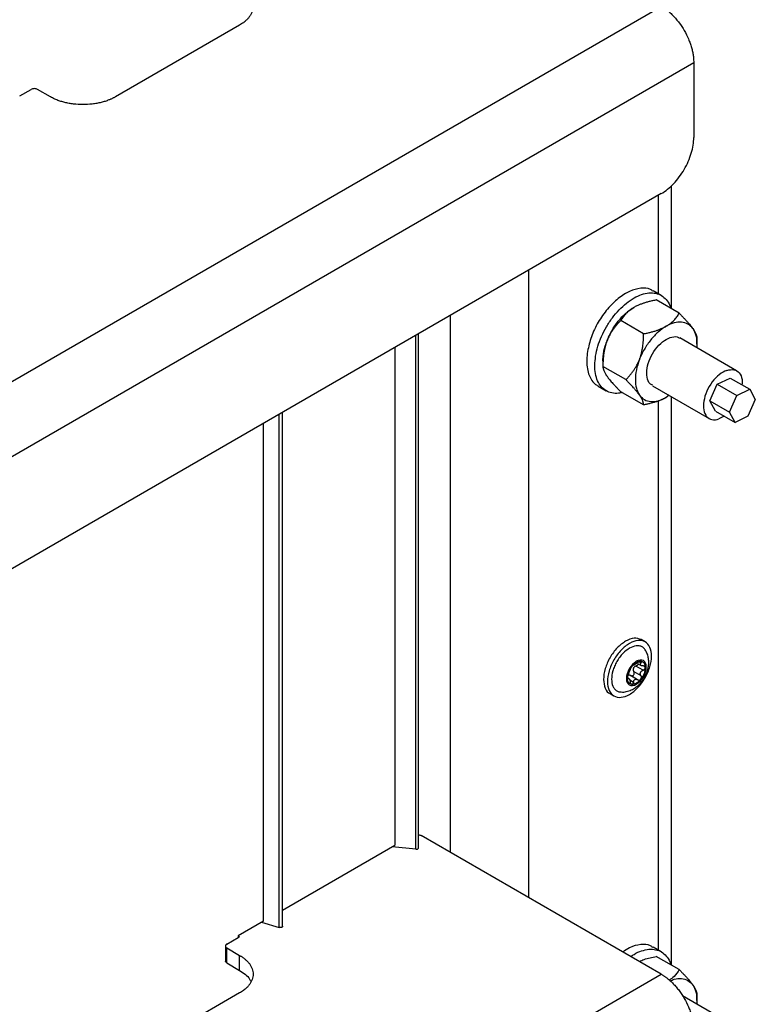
# Model space of a CAD drawing. Header units: millimetres. Extents: x -3787 to 418, y -511 to 3927.
# Tile 53 of 87: x -2999 to -2839, y 2411 to 2626. Entities that reach past the tile are written whole.
import ezdxf

# ---------------------------------------------------------------- set-up
doc = ezdxf.new("R2010")
doc.units = ezdxf.units.MM

msp = doc.modelspace()

# ---------------------------------------------------------------- linework, layer by layer
at = {"color": 7, "linetype": 'Continuous', "lineweight": 25}
for p, q in [((-3508.18, 2253.76), (-2859.05, 2628.49)), ((-2950.98, 2624.41), (-2978.08, 2608.76)), ((-3501.1, 2241.51), (-2851.98, 2616.24)), ((-2851.98, 2616.24), (-2851.98, 2599.91)), ((-2998.94, 2608.97), (-2996.47, 2610.39)), ((-2992.22, 2608.76), (-2995.05, 2610.39)), ((-2856.83, 2562.57), (-2856.83, 2589.4)), ((-2859.05, 2587.67), (-3494.03, 2221.1)), ((-2888.04, 2570.93), (-2888.04, 2434.29)), ((-2859.06, 2565.48), (-2860.83, 2566.51)), ((-2855.15, 2561.61), (-2860.14, 2564.49)), ((-2905.01, 2444.08), (-2905.01, 2561.13)), ((-2862.91, 2557.13), (-2867.9, 2560.01)), ((-2911.97, 2445.08), (-2911.97, 2557.11)), ((-2842.62, 2549.06), (-2854.99, 2556.21)), ((-2851.27, 2554.88), (-2851.27, 2556.09)), ((-2917.13, 2554.14), (-2917.13, 2445.66)), ((-2871.78, 2551.22), (-2871.78, 2550.01)), ((-2866.79, 2547.13), (-2871.78, 2550.01)), ((-2846.84, 2546.11), (-2844.02, 2547.48)), ((-2844.02, 2547.48), (-2839.78, 2545.03)), ((-2872.83, 2545.72), (-2871.06, 2544.7)), ((-2860.99, 2545.81), (-2848.62, 2538.67)), ((-2848.44, 2542.49), (-2846.84, 2546.11)), ((-2846.84, 2546.11), (-2842.6, 2543.66)), ((-2862.91, 2541.61), (-2867.9, 2544.5)), ((-2857.36, 2543.72), (-2857.99, 2543.25)), ((-2856.83, 2419.52), (-2856.83, 2543.41)), ((-2844.19, 2540.04), (-2842.6, 2543.66)), ((-2842.6, 2543.66), (-2839.78, 2545.03)), ((-2839.78, 2545.03), (-2838.55, 2542.8)), ((-2848.44, 2542.49), (-2844.19, 2540.04)), ((-2847.21, 2540.25), (-2848.44, 2542.49)), ((-2838.55, 2542.8), (-2840.15, 2539.18)), ((-2941.61, 2428.03), (-2941.61, 2540.01)), ((-2847.21, 2540.25), (-2842.97, 2537.8)), ((-2845.38, 2539.19), (-2846.48, 2538.57)), ((-2842.97, 2537.8), (-2844.19, 2540.04)), ((-2840.15, 2539.18), (-2842.97, 2537.8)), ((-2945.77, 2429.13), (-2945.77, 2537.61)), ((-2862.58, 2489.98), (-2863.43, 2490.47)), ((-2864.26, 2485.3), (-2863.46, 2484.84)), ((-2865.11, 2484.93), (-2865.09, 2484.92)), ((-2865.05, 2483.52), (-2863.49, 2482.62)), ((-2863.03, 2483.79), (-2864.59, 2484.69)), ((-2866.11, 2481.97), (-2866.34, 2482.1)), ((-2864.22, 2481.74), (-2865.79, 2482.65)), ((-2870.23, 2478.69), (-2869.38, 2478.2)), ((-2859.05, 2417.55), (-2911.38, 2447.76)), ((-2941.61, 2431.53), (-2917.13, 2445.66)), ((-2912.56, 2444.8), (-2917.74, 2445.31)), ((-2945.77, 2429.13), (-2951.33, 2425.92)), ((-2946.24, 2428.86), (-2942.33, 2427.72)), ((-2953.8, 2424.08), (-2951.33, 2425.51)), ((-2951.33, 2425.92), (-2951.33, 2425.51)), ((-2951.33, 2425.51), (-2950.98, 2425.72)), ((-2951.31, 2425.91), (-2950.98, 2425.72)), ((-2954.1, 2423.68), (-2954.1, 2420.41)), ((-2953.8, 2423.27), (-2950.98, 2421.63)), ((-2953.8, 2420), (-2953.8, 2423.27)), ((-2859.06, 2422.43), (-2860.83, 2423.45)), ((-2950.98, 2418.37), (-2950.98, 2421.63)), ((-2855.15, 2418.55), (-2860.14, 2421.43)), ((-2953.8, 2420), (-2950.98, 2418.37)), ((-3508.18, 2042.82), (-2859.05, 2417.55)), ((-2950.98, 2413.47), (-2978.08, 2397.82)), ((-2842.62, 2406), (-2854.4, 2412.81)), ((-2851.27, 2411.83), (-2851.27, 2413.03))]:
    msp.add_line(p, q, dxfattribs=at)
at = {"color": 8, "linetype": 'Continuous', "lineweight": 25}
for p, q in [((-2859.76, 2587.26), (-2859.76, 2565.89)), ((-2912.56, 2444.8), (-2912.56, 2556.78)), ((-2859.76, 2542.49), (-2859.76, 2422.83)), ((-2942.33, 2427.72), (-2942.33, 2539.59)), ((-2863.49, 2485.39), (-2863.83, 2485.59)), ((-2865.93, 2481.68), (-2865.11, 2481.21))]:
    msp.add_line(p, q, dxfattribs=at)
at = {"color": 7, "linetype": 'Continuous', "lineweight": 25}
for points, knots in [([(-2950.98, 2632.57), (-2950.9, 2632.53), (-2950.76, 2632.45), (-2950.56, 2632.32), (-2950.36, 2632.18), (-2950.17, 2632.05), (-2949.98, 2631.91), (-2949.68, 2631.66), (-2949.28, 2631.29), (-2948.85, 2630.78), (-2948.5, 2630.24), (-2948.15, 2629.48), (-2947.97, 2628.49), (-2948.15, 2627.5), (-2948.5, 2626.74), (-2948.85, 2626.2), (-2949.28, 2625.69), (-2949.73, 2625.27), (-2950.16, 2624.93), (-2950.55, 2624.66), (-2950.83, 2624.49), (-2950.98, 2624.41)], [0, 0, 0, 0, 0.019453, 0.038872, 0.058275, 0.077679, 0.097104, 0.116567, 0.178313, 0.240094, 0.304415, 0.368769, 0.500007, 0.631244, 0.695565, 0.75992, 0.821667, 0.883447, 0.922314, 0.961117, 1, 1, 1, 1]), ([(-2859.05, 2628.49), (-2858.98, 2628.45), (-2858.84, 2628.36), (-2858.62, 2628.23), (-2858.41, 2628.09), (-2858.19, 2627.94), (-2857.98, 2627.78), (-2857.61, 2627.49), (-2857.09, 2627.06), (-2856.44, 2626.42), (-2855.79, 2625.71), (-2854.96, 2624.67), (-2854.02, 2623.23), (-2853.25, 2621.7), (-2852.76, 2620.46), (-2852.47, 2619.55), (-2852.24, 2618.66), (-2852.11, 2617.9), (-2852.03, 2617.27), (-2851.99, 2616.75), (-2851.98, 2616.41), (-2851.98, 2616.24)], [0, 0, 0, 0, 0.019453, 0.038872, 0.058275, 0.077679, 0.097104, 0.116567, 0.178313, 0.240094, 0.304415, 0.368769, 0.500007, 0.631244, 0.695565, 0.75992, 0.821667, 0.883447, 0.922314, 0.961117, 1, 1, 1, 1]), ([(-2995.05, 2610.39), (-2995.24, 2610.5), (-2995.5, 2610.56), (-2996.02, 2610.56), (-2996.28, 2610.5), (-2996.47, 2610.39)], [0, 0, 0, 0, 0.5, 0.5, 1, 1, 1, 1]), ([(-2978.08, 2608.76), (-2978.15, 2608.72), (-2978.3, 2608.64), (-2978.52, 2608.52), (-2978.76, 2608.4), (-2978.99, 2608.29), (-2979.24, 2608.19), (-2979.67, 2608.01), (-2980.3, 2607.78), (-2981.19, 2607.53), (-2982.12, 2607.33), (-2983.44, 2607.13), (-2985.15, 2607.03), (-2986.87, 2607.13), (-2988.18, 2607.33), (-2989.12, 2607.53), (-2990, 2607.78), (-2990.73, 2608.04), (-2991.31, 2608.29), (-2991.78, 2608.52), (-2992.08, 2608.68), (-2992.22, 2608.76)], [0, 0, 0, 0, 0.019453, 0.038872, 0.058275, 0.077679, 0.097104, 0.116567, 0.178313, 0.240094, 0.304415, 0.368769, 0.500007, 0.631244, 0.695565, 0.75992, 0.821667, 0.883447, 0.922314, 0.961117, 1, 1, 1, 1]), ([(-2859.05, 2587.67), (-2858.13, 2588.2), (-2857.2, 2588.95), (-2855.49, 2590.75), (-2854.71, 2591.81), (-2853.4, 2594.08), (-2852.87, 2595.29), (-2852.16, 2597.67), (-2851.98, 2598.84), (-2851.98, 2599.91)], [0, 0, 0, 0, 0.25, 0.25, 0.5, 0.5, 0.75, 0.75, 1, 1, 1, 1]), ([(-2860.89, 2566.41), (-2861.06, 2566.54), (-2861.77, 2567.1), (-2863.52, 2567.16), (-2865.94, 2566.52), (-2868.46, 2564.93), (-2870.84, 2562.59), (-2872.87, 2559.7), (-2874.42, 2556.49), (-2874.9, 2554.36), (-2875.14, 2553.3)], [0, 0, 0, 0, 0.0436891, 0.180305, 0.3169208, 0.4535366, 0.5901525, 0.7267683, 0.8633842, 1, 1, 1, 1]), ([(-2873.37, 2552.28), (-2873.23, 2552.99), (-2872.94, 2554.39), (-2872.12, 2556.56), (-2871.05, 2558.66), (-2869.75, 2560.63), (-2868.27, 2562.38), (-2866.66, 2563.85), (-2865, 2564.99), (-2863.33, 2565.75), (-2861.73, 2566.1), (-2860.26, 2566.02), (-2858.97, 2565.53), (-2857.94, 2564.62), (-2857.27, 2563.65), (-2857.07, 2562.89), (-2857.01, 2562.68)], [0, 0, 0, 0, 0.074608, 0.149216, 0.223824, 0.298431, 0.373039, 0.447647, 0.522255, 0.596863, 0.671471, 0.746078, 0.820686, 0.895294, 0.969902, 1, 1, 1, 1]), ([(-2860.14, 2564.49), (-2860.28, 2564.46), (-2860.55, 2564.41), (-2860.95, 2564.32), (-2861.34, 2564.23), (-2861.72, 2564.14), (-2862.08, 2564.04), (-2862.44, 2563.94), (-2862.88, 2563.8), (-2863.4, 2563.62), (-2863.93, 2563.41), (-2864.36, 2563.22), (-2864.72, 2563.04), (-2864.95, 2562.91), (-2865.06, 2562.85)], [0, 0, 0, 0, 0.0759536, 0.1502501, 0.2230168, 0.2943939, 0.3645348, 0.4336062, 0.5017882, 0.6277798, 0.7514368, 0.8348995, 0.9175538, 1, 1, 1, 1]), ([(-2870.88, 2555.61), (-2870.84, 2555.71), (-2870.77, 2555.89), (-2870.65, 2556.17), (-2870.53, 2556.44), (-2870.4, 2556.72), (-2870.27, 2556.99), (-2870.13, 2557.26), (-2869.98, 2557.53), (-2869.68, 2558.08), (-2869.18, 2558.88), (-2868.43, 2559.88), (-2867.63, 2560.81), (-2866.92, 2561.49), (-2866.35, 2561.97), (-2865.92, 2562.29), (-2865.49, 2562.59), (-2865.21, 2562.76), (-2865.06, 2562.85)], [0, 0, 0, 0, 0.030823, 0.061552, 0.092219, 0.122855, 0.153494, 0.184165, 0.214902, 0.245736, 0.37285, 0.500016, 0.62713, 0.754295, 0.81584, 0.877135, 0.938436, 1, 1, 1, 1]), ([(-2865.06, 2562.85), (-2865.13, 2562.81), (-2865.26, 2562.73), (-2865.46, 2562.61), (-2865.65, 2562.48), (-2865.83, 2562.35), (-2866.09, 2562.15), (-2866.41, 2561.88), (-2866.77, 2561.53), (-2867.1, 2561.17), (-2867.39, 2560.8), (-2867.66, 2560.41), (-2867.82, 2560.15), (-2867.9, 2560.01)], [0, 0, 0, 0, 0.050324, 0.100597, 0.150956, 0.201537, 0.252473, 0.375657, 0.501384, 0.62054, 0.742805, 0.869044, 1, 1, 1, 1]), ([(-2857.99, 2558.77), (-2857.93, 2558.81), (-2857.79, 2558.88), (-2857.61, 2559), (-2857.42, 2559.12), (-2857.24, 2559.25), (-2856.98, 2559.45), (-2856.65, 2559.73), (-2856.28, 2560.08), (-2855.96, 2560.44), (-2855.66, 2560.81), (-2855.39, 2561.2), (-2855.23, 2561.47), (-2855.15, 2561.61)], [0, 0, 0, 0, 0.048847, 0.097698, 0.146681, 0.195921, 0.245541, 0.372283, 0.501379, 0.620543, 0.742811, 0.869049, 1, 1, 1, 1]), ([(-2855.15, 2561.61), (-2855.06, 2561.51), (-2854.88, 2561.33), (-2854.62, 2561.07), (-2854.37, 2560.81), (-2854.13, 2560.55), (-2853.89, 2560.31), (-2853.67, 2560.07), (-2853.4, 2559.76), (-2853.08, 2559.4), (-2852.77, 2559.04), (-2852.53, 2558.73), (-2852.34, 2558.48), (-2852.23, 2558.33), (-2852.17, 2558.25)], [0, 0, 0, 0, 0.075767, 0.149883, 0.222476, 0.293685, 0.363661, 0.432569, 0.50059, 0.629173, 0.755436, 0.837586, 0.918917, 1, 1, 1, 1]), ([(-2867.9, 2560.01), (-2867.99, 2559.92), (-2868.17, 2559.73), (-2868.44, 2559.45), (-2868.69, 2559.17), (-2868.93, 2558.89), (-2869.16, 2558.6), (-2869.38, 2558.31), (-2869.66, 2557.93), (-2869.97, 2557.45), (-2870.27, 2556.93), (-2870.51, 2556.46), (-2870.71, 2556.04), (-2870.82, 2555.75), (-2870.88, 2555.61)], [0, 0, 0, 0, 0.0759536, 0.1502501, 0.2230168, 0.2943939, 0.3645348, 0.4336062, 0.5017882, 0.6277798, 0.7514368, 0.8348995, 0.9175538, 1, 1, 1, 1]), ([(-2862.91, 2557.13), (-2862.77, 2557.16), (-2862.5, 2557.21), (-2862.1, 2557.29), (-2861.71, 2557.38), (-2861.34, 2557.48), (-2860.97, 2557.57), (-2860.62, 2557.68), (-2860.17, 2557.81), (-2859.64, 2558), (-2859.11, 2558.21), (-2858.68, 2558.41), (-2858.32, 2558.58), (-2858.1, 2558.7), (-2857.99, 2558.77)], [0, 0, 0, 0, 0.075958, 0.150258, 0.223026, 0.294404, 0.364543, 0.433612, 0.50179, 0.630049, 0.756002, 0.837959, 0.919102, 1, 1, 1, 1]), ([(-2857.99, 2558.77), (-2858.58, 2558.43), (-2859.16, 2558), (-2860.3, 2557), (-2860.84, 2556.42), (-2861.35, 2555.79)], [0, 0, 0, 0, 0.5, 0.5, 1, 1, 1, 1]), ([(-2852.17, 2558.25), (-2852.47, 2558.66), (-2852.83, 2559), (-2853.66, 2559.48), (-2854.12, 2559.62), (-2855.14, 2559.71), (-2855.69, 2559.66), (-2856.82, 2559.35), (-2857.4, 2559.11), (-2857.99, 2558.77)], [0, 0, 0, 0, 0.25, 0.25, 0.5, 0.5, 0.75, 0.75, 1, 1, 1, 1]), ([(-2852.17, 2558.25), (-2851.92, 2557.78), (-2851.43, 2556.84), (-2851.2, 2555.36), (-2851.32, 2554.37), (-2851.36, 2554.11)], [0, 0, 0, 0, 0.422944, 0.845888, 1, 1, 1, 1]), ([(-2852.17, 2558.25), (-2852.14, 2558.2), (-2852.08, 2558.11), (-2851.99, 2557.97), (-2851.9, 2557.84), (-2851.82, 2557.71), (-2851.71, 2557.52), (-2851.58, 2557.27), (-2851.46, 2557), (-2851.37, 2556.74), (-2851.32, 2556.51), (-2851.28, 2556.29), (-2851.28, 2556.16), (-2851.27, 2556.09)], [0, 0, 0, 0, 0.04868, 0.097365, 0.14618, 0.195249, 0.244695, 0.370973, 0.499581, 0.619161, 0.74186, 0.868556, 1, 1, 1, 1]), ([(-2863.81, 2551.53), (-2863.78, 2551.62), (-2863.71, 2551.79), (-2863.62, 2552.05), (-2863.54, 2552.31), (-2863.46, 2552.58), (-2863.35, 2552.99), (-2863.22, 2553.56), (-2863.1, 2554.26), (-2863.01, 2554.96), (-2862.95, 2555.66), (-2862.91, 2556.39), (-2862.91, 2556.88), (-2862.91, 2557.13)], [0, 0, 0, 0, 0.048847, 0.097698, 0.146681, 0.195921, 0.245541, 0.372283, 0.501379, 0.620543, 0.742811, 0.869049, 1, 1, 1, 1]), ([(-2860.93, 2545.91), (-2861.15, 2546.01), (-2861.77, 2546.31), (-2862.25, 2547.62), (-2862.26, 2549.56), (-2861.59, 2551.76), (-2860.38, 2553.82), (-2858.8, 2555.51), (-2857.69, 2556.04), (-2857.13, 2556.3)], [0, 0, 0, 0, 0.079781, 0.233151, 0.386521, 0.539891, 0.69326, 0.84663, 1, 1, 1, 1]), ([(-2857.13, 2556.3), (-2856.58, 2556.44), (-2855.77, 2556.65), (-2855.23, 2556.24), (-2855.05, 2556.11)], [0, 0, 0, 0, 0.675761, 1, 1, 1, 1]), ([(-2870.88, 2555.61), (-2870.91, 2555.52), (-2870.98, 2555.35), (-2871.07, 2555.08), (-2871.16, 2554.81), (-2871.24, 2554.53), (-2871.35, 2554.12), (-2871.47, 2553.57), (-2871.59, 2552.87), (-2871.68, 2552.18), (-2871.74, 2551.48), (-2871.77, 2550.75), (-2871.78, 2550.26), (-2871.78, 2550.01)], [0, 0, 0, 0, 0.0503239, 0.1005969, 0.150956, 0.2015369, 0.2524728, 0.3756568, 0.5013838, 0.6205403, 0.7428055, 0.8690441, 1, 1, 1, 1]), ([(-2871.78, 2551.21), (-2871.78, 2551.3), (-2871.78, 2551.47), (-2871.77, 2551.74), (-2871.75, 2552.01), (-2871.72, 2552.28), (-2871.69, 2552.55), (-2871.65, 2552.83), (-2871.6, 2553.11), (-2871.53, 2553.48), (-2871.42, 2553.94), (-2871.27, 2554.5), (-2871.09, 2555.05), (-2870.95, 2555.43), (-2870.88, 2555.61)], [0, 0, 0, 0, 0.063819, 0.127432, 0.19091, 0.254323, 0.317742, 0.381239, 0.444884, 0.508748, 0.631798, 0.754349, 0.876912, 1, 1, 1, 1]), ([(-2861.35, 2555.79), (-2861.86, 2555.16), (-2862.33, 2554.47), (-2863.16, 2553.03), (-2863.52, 2552.29), (-2863.81, 2551.53)], [0, 0, 0, 0, 0.5, 0.5, 1, 1, 1, 1]), ([(-2875.14, 2553.3), (-2875.21, 2552.7), (-2875.36, 2551.5), (-2875.27, 2549.86), (-2874.94, 2548.39), (-2874.37, 2547.17), (-2873.66, 2546.26), (-2873.06, 2545.9), (-2872.81, 2545.75)], [0, 0, 0, 0, 0.174305, 0.34861, 0.522915, 0.69722, 0.871524, 1, 1, 1, 1]), ([(-2867.6, 2544.33), (-2867.86, 2544.26), (-2868.65, 2544.06), (-2869.86, 2544.18), (-2871.15, 2544.66), (-2872.2, 2545.56), (-2872.98, 2546.82), (-2873.45, 2548.4), (-2873.62, 2550.23), (-2873.45, 2551.6), (-2873.37, 2552.28)], [0, 0, 0, 0, 0.064384, 0.198043, 0.331703, 0.465362, 0.599022, 0.732681, 0.866341, 1, 1, 1, 1]), ([(-2871.78, 2550.01), (-2871.78, 2549.98), (-2871.78, 2549.9), (-2871.77, 2549.78), (-2871.75, 2549.65), (-2871.72, 2549.52), (-2871.68, 2549.39), (-2871.64, 2549.25), (-2871.57, 2549.07), (-2871.47, 2548.83), (-2871.33, 2548.57), (-2871.18, 2548.32), (-2871.04, 2548.09), (-2870.93, 2547.93), (-2870.88, 2547.86)], [0, 0, 0, 0, 0.075762, 0.149875, 0.222467, 0.293675, 0.363652, 0.432563, 0.500587, 0.626397, 0.749823, 0.833812, 0.917, 1, 1, 1, 1]), ([(-2866.79, 2547.13), (-2866.7, 2547.22), (-2866.51, 2547.41), (-2866.25, 2547.69), (-2866, 2547.97), (-2865.76, 2548.25), (-2865.53, 2548.54), (-2865.3, 2548.83), (-2865.03, 2549.22), (-2864.71, 2549.7), (-2864.41, 2550.23), (-2864.17, 2550.7), (-2863.98, 2551.11), (-2863.86, 2551.39), (-2863.81, 2551.53)], [0, 0, 0, 0, 0.075958, 0.150258, 0.223026, 0.294404, 0.364543, 0.433612, 0.50179, 0.630049, 0.756002, 0.837959, 0.919102, 1, 1, 1, 1]), ([(-2863.81, 2551.53), (-2864.1, 2550.77), (-2864.33, 2550.01), (-2864.63, 2548.53), (-2864.71, 2547.81), (-2864.71, 2546.46), (-2864.63, 2545.82), (-2864.33, 2544.69), (-2864.1, 2544.19), (-2863.81, 2543.77)], [0, 0, 0, 0, 0.25, 0.25, 0.5, 0.5, 0.75, 0.75, 1, 1, 1, 1]), ([(-2870.88, 2547.86), (-2870.84, 2547.81), (-2870.78, 2547.71), (-2870.67, 2547.56), (-2870.55, 2547.41), (-2870.43, 2547.25), (-2870.24, 2547.01), (-2869.96, 2546.69), (-2869.6, 2546.28), (-2869.21, 2545.85), (-2868.81, 2545.42), (-2868.37, 2544.97), (-2868.06, 2544.65), (-2867.9, 2544.5)], [0, 0, 0, 0, 0.050022, 0.099993, 0.15005, 0.200324, 0.250946, 0.374002, 0.499586, 0.619158, 0.741854, 0.86855, 1, 1, 1, 1]), ([(-2844.76, 2549.16), (-2845.3, 2548.98), (-2845.87, 2548.65), (-2846.96, 2547.78), (-2847.48, 2547.24), (-2848.41, 2546), (-2848.81, 2545.3), (-2849.44, 2543.88), (-2849.66, 2543.15), (-2849.88, 2541.77), (-2849.89, 2541.11), (-2849.68, 2539.97), (-2849.47, 2539.49), (-2848.86, 2538.77), (-2848.46, 2538.53), (-2847.54, 2538.34), (-2847.02, 2538.39), (-2846.48, 2538.57)], [0, 0, 0, 0, 0.125, 0.125, 0.25, 0.25, 0.375, 0.375, 0.5, 0.5, 0.625, 0.625, 0.75, 0.75, 0.875, 0.875, 1, 1, 1, 1]), ([(-2844.76, 2549.16), (-2844.22, 2549.27), (-2843.16, 2549.48), (-2842, 2548.71), (-2841.37, 2547.49), (-2841.43, 2546.42), (-2841.46, 2546)], [0, 0, 0, 0, 0.276408, 0.552815, 0.829223, 1, 1, 1, 1]), ([(-2863.81, 2543.77), (-2863.84, 2543.82), (-2863.91, 2543.91), (-2864.02, 2544.06), (-2864.13, 2544.21), (-2864.25, 2544.36), (-2864.44, 2544.6), (-2864.71, 2544.93), (-2865.08, 2545.35), (-2865.47, 2545.78), (-2865.88, 2546.21), (-2866.32, 2546.66), (-2866.63, 2546.97), (-2866.79, 2547.13)], [0, 0, 0, 0, 0.048666, 0.097338, 0.146139, 0.195194, 0.244625, 0.370865, 0.499433, 0.619047, 0.741782, 0.868515, 1, 1, 1, 1]), ([(-2863.81, 2543.77), (-2863.52, 2543.36), (-2863.16, 2543.02), (-2862.33, 2542.54), (-2861.86, 2542.4), (-2860.84, 2542.31), (-2860.3, 2542.36), (-2859.16, 2542.67), (-2858.58, 2542.91), (-2857.99, 2543.25)], [0, 0, 0, 0, 0.25, 0.25, 0.5, 0.5, 0.75, 0.75, 1, 1, 1, 1]), ([(-2862.91, 2541.61), (-2862.91, 2541.65), (-2862.91, 2541.73), (-2862.92, 2541.85), (-2862.94, 2541.98), (-2862.97, 2542.11), (-2863, 2542.24), (-2863.05, 2542.38), (-2863.11, 2542.56), (-2863.22, 2542.8), (-2863.36, 2543.07), (-2863.51, 2543.32), (-2863.65, 2543.54), (-2863.75, 2543.7), (-2863.81, 2543.77)], [0, 0, 0, 0, 0.075743, 0.149837, 0.222408, 0.293596, 0.363552, 0.432441, 0.500442, 0.629066, 0.755367, 0.83754, 0.918894, 1, 1, 1, 1]), ([(-2857.99, 2543.25), (-2858.06, 2543.22), (-2858.19, 2543.14), (-2858.4, 2543.03), (-2858.61, 2542.92), (-2858.83, 2542.82), (-2859.17, 2542.67), (-2859.65, 2542.48), (-2860.27, 2542.27), (-2860.9, 2542.08), (-2861.53, 2541.91), (-2862.21, 2541.75), (-2862.67, 2541.66), (-2862.91, 2541.61)], [0, 0, 0, 0, 0.048847, 0.097698, 0.146681, 0.195921, 0.245541, 0.372283, 0.501379, 0.620543, 0.742811, 0.869049, 1, 1, 1, 1]), ([(-2866.83, 2490.14), (-2867.46, 2489.69), (-2868.72, 2488.8), (-2870.32, 2486.59), (-2871.38, 2484.14), (-2871.77, 2481.72), (-2871.35, 2479.84), (-2870.75, 2478.8), (-2870.23, 2478.69), (-2870.23, 2478.69)], [0, 0, 0, 0, 0.166661, 0.333322, 0.499983, 0.666644, 0.833305, 0.999966, 1, 1, 1, 1]), ([(-2865.98, 2489.65), (-2866.61, 2489.28), (-2867.24, 2488.78), (-2868.4, 2487.55), (-2868.94, 2486.83), (-2869.83, 2485.29), (-2870.18, 2484.46), (-2870.66, 2482.84), (-2870.79, 2482.04), (-2870.79, 2480.59), (-2870.66, 2479.94), (-2870.18, 2478.87), (-2869.83, 2478.46), (-2868.94, 2477.95), (-2868.4, 2477.84), (-2867.24, 2477.96), (-2866.61, 2478.18), (-2865.98, 2478.54)], [0, 0, 0, 0, 0.125, 0.125, 0.25, 0.25, 0.375, 0.375, 0.5, 0.5, 0.625, 0.625, 0.75, 0.75, 0.875, 0.875, 1, 1, 1, 1]), ([(-2863.43, 2490.47), (-2863.93, 2490.65), (-2864.92, 2491.01), (-2866.19, 2490.43), (-2866.83, 2490.14)], [0, 0, 0, 0, 0.499949, 1, 1, 1, 1]), ([(-2865.98, 2478.54), (-2865.35, 2478.9), (-2864.72, 2479.41), (-2863.56, 2480.64), (-2863.03, 2481.36), (-2862.14, 2482.9), (-2861.78, 2483.72), (-2861.3, 2485.34), (-2861.17, 2486.14), (-2861.17, 2487.6), (-2861.3, 2488.25), (-2861.78, 2489.32), (-2862.14, 2489.73), (-2863.03, 2490.24), (-2863.56, 2490.34), (-2864.72, 2490.23), (-2865.35, 2490.01), (-2865.98, 2489.65)], [0, 0, 0, 0, 0.125, 0.125, 0.25, 0.25, 0.375, 0.375, 0.5, 0.5, 0.625, 0.625, 0.75, 0.75, 0.875, 0.875, 1, 1, 1, 1]), ([(-2865.98, 2488.6), (-2866.47, 2488.26), (-2867.23, 2487.73), (-2868.14, 2486.64), (-2868.76, 2485.7), (-2869.27, 2484.68), (-2869.74, 2483.36), (-2869.98, 2481.79), (-2869.74, 2480.49), (-2869.27, 2479.71), (-2868.76, 2479.29), (-2868.28, 2479.08), (-2867.96, 2479.08), (-2867.88, 2479.08)], [0, 0, 0, 0, 0.142951, 0.219904, 0.29849, 0.377076, 0.454029, 0.59698, 0.739931, 0.816884, 0.89547, 0.974056, 1, 1, 1, 1]), ([(-2862.59, 2488.24), (-2862.63, 2488.31), (-2862.79, 2488.59), (-2863.21, 2488.9), (-2863.82, 2489.13), (-2864.74, 2489.17), (-2865.49, 2488.82), (-2865.98, 2488.6)], [0, 0, 0, 0, 0.065426, 0.260199, 0.454973, 0.645699, 1, 1, 1, 1]), ([(-2862.72, 2482.21), (-2862.51, 2482.63), (-2862.22, 2483.21), (-2861.95, 2484.12), (-2861.8, 2484.91), (-2861.76, 2485.85), (-2861.91, 2486.83), (-2862.18, 2487.65), (-2862.49, 2488.08), (-2862.6, 2488.24)], [0, 0, 0, 0, 0.2125237, 0.2982443, 0.4408511, 0.5890847, 0.7476926, 0.9114877, 1, 1, 1, 1]), ([(-2864.5, 2485.74), (-2865.07, 2485.4), (-2865.62, 2484.82), (-2866.43, 2483.42), (-2866.66, 2482.65), (-2866.66, 2481.32), (-2866.43, 2480.82), (-2865.62, 2480.35), (-2865.07, 2480.41), (-2864.5, 2480.74)], [0, 0, 0, 0, 0.25, 0.25, 0.5, 0.5, 0.75, 0.75, 1, 1, 1, 1]), ([(-2865.47, 2484.62), (-2865.44, 2484.66), (-2865.38, 2484.73), (-2865.29, 2484.84), (-2865.2, 2484.94), (-2865.1, 2485.03), (-2864.98, 2485.14), (-2864.84, 2485.26), (-2864.67, 2485.39), (-2864.55, 2485.46), (-2864.5, 2485.49)], [0, 0, 0, 0, 0.100225, 0.200067, 0.299801, 0.399704, 0.500049, 0.666829, 0.833053, 1, 1, 1, 1]), ([(-2864.2, 2485.45), (-2864.23, 2485.43), (-2864.28, 2485.39), (-2864.36, 2485.33), (-2864.44, 2485.28), (-2864.52, 2485.22), (-2864.61, 2485.16), (-2864.72, 2485.1), (-2864.78, 2485.07), (-2864.81, 2485.05)], [0, 0, 0, 0, 0.1394401, 0.2692395, 0.3895717, 0.5006551, 0.6749496, 0.8407894, 1, 1, 1, 1]), ([(-2864.12, 2485.21), (-2864.12, 2485.17), (-2864.13, 2485.07), (-2864.24, 2484.92), (-2864.4, 2484.78), (-2864.53, 2484.72), (-2864.59, 2484.69)], [0, 0, 0, 0, 0.1845958, 0.4600652, 0.7138173, 1, 1, 1, 1]), ([(-2864.5, 2480.74), (-2863.3, 2481.43), (-2862.33, 2483.11), (-2862.33, 2485.86), (-2863.3, 2486.42), (-2864.5, 2485.74)], [0, 0, 0, 0, 0.5, 0.5, 1, 1, 1, 1]), ([(-2864.5, 2485.49), (-2864.46, 2485.51), (-2864.39, 2485.55), (-2864.29, 2485.6), (-2864.19, 2485.64), (-2864.09, 2485.68), (-2863.97, 2485.71), (-2863.83, 2485.74), (-2863.67, 2485.76), (-2863.57, 2485.75), (-2863.52, 2485.75)], [0, 0, 0, 0, 0.100225, 0.200067, 0.299801, 0.399704, 0.500049, 0.666829, 0.833053, 1, 1, 1, 1]), ([(-2863.76, 2485.71), (-2863.78, 2485.7), (-2863.81, 2485.69), (-2863.86, 2485.67), (-2863.92, 2485.64), (-2864, 2485.6), (-2864.09, 2485.53), (-2864.17, 2485.48), (-2864.2, 2485.45)], [0, 0, 0, 0, 0.115084, 0.230621, 0.347395, 0.466183, 0.733228, 1, 1, 1, 1]), ([(-2863.52, 2485.75), (-2863.54, 2485.75), (-2863.57, 2485.75), (-2863.63, 2485.75), (-2863.69, 2485.73), (-2863.74, 2485.72), (-2863.76, 2485.71)], [0, 0, 0, 0, 0.248811, 0.496533, 0.745985, 1, 1, 1, 1]), ([(-2863.03, 2484.74), (-2863.07, 2484.74), (-2863.13, 2484.74), (-2863.22, 2484.75), (-2863.29, 2484.77), (-2863.39, 2484.8), (-2863.5, 2484.85), (-2863.59, 2484.94), (-2863.63, 2485.04), (-2863.62, 2485.15), (-2863.58, 2485.27), (-2863.52, 2485.35), (-2863.49, 2485.39)], [0, 0, 0, 0, 0.069648, 0.134488, 0.194606, 0.250112, 0.378893, 0.49918, 0.619982, 0.749324, 0.865167, 1, 1, 1, 1]), ([(-2863.52, 2485.75), (-2863.49, 2485.75), (-2863.43, 2485.74), (-2863.35, 2485.72), (-2863.27, 2485.7), (-2863.19, 2485.67), (-2863.08, 2485.61), (-2862.95, 2485.51), (-2862.8, 2485.35), (-2862.69, 2485.14), (-2862.61, 2484.93), (-2862.57, 2484.73), (-2862.55, 2484.55), (-2862.55, 2484.43), (-2862.54, 2484.36)], [0, 0, 0, 0, 0.049249, 0.098316, 0.147332, 0.196427, 0.245731, 0.372789, 0.500023, 0.627081, 0.754315, 0.836273, 0.917965, 1, 1, 1, 1]), ([(-2863.49, 2485.39), (-2863.47, 2485.41), (-2863.45, 2485.44), (-2863.41, 2485.49), (-2863.39, 2485.54), (-2863.38, 2485.59), (-2863.38, 2485.64), (-2863.39, 2485.69), (-2863.44, 2485.74), (-2863.49, 2485.75), (-2863.52, 2485.75)], [0, 0, 0, 0, 0.102247, 0.202107, 0.300825, 0.399709, 0.50007, 0.670267, 0.834894, 1, 1, 1, 1]), ([(-2866.45, 2482.11), (-2866.45, 2482.15), (-2866.45, 2482.23), (-2866.44, 2482.35), (-2866.43, 2482.47), (-2866.41, 2482.59), (-2866.37, 2482.79), (-2866.31, 2483.05), (-2866.19, 2483.39), (-2866.05, 2483.72), (-2865.89, 2484.01), (-2865.75, 2484.25), (-2865.61, 2484.44), (-2865.52, 2484.56), (-2865.47, 2484.62)], [0, 0, 0, 0, 0.049249, 0.098316, 0.147332, 0.196427, 0.245731, 0.372789, 0.500023, 0.627081, 0.754315, 0.836273, 0.917965, 1, 1, 1, 1]), ([(-2865.83, 2484.04), (-2865.83, 2484.02), (-2865.84, 2483.99), (-2865.86, 2483.94), (-2865.88, 2483.89), (-2865.92, 2483.81), (-2865.96, 2483.69), (-2866.03, 2483.53), (-2866.1, 2483.35), (-2866.16, 2483.18), (-2866.22, 2483.01), (-2866.26, 2482.92), (-2866.28, 2482.87)], [0, 0, 0, 0, 0.0696477, 0.1344877, 0.1946062, 0.2501117, 0.3788928, 0.4991802, 0.6199817, 0.7493242, 0.8651669, 1, 1, 1, 1]), ([(-2865.47, 2484.62), (-2865.49, 2484.61), (-2865.51, 2484.57), (-2865.56, 2484.51), (-2865.6, 2484.46), (-2865.63, 2484.4), (-2865.67, 2484.34), (-2865.71, 2484.27), (-2865.76, 2484.19), (-2865.8, 2484.1), (-2865.82, 2484.06), (-2865.83, 2484.04)], [0, 0, 0, 0, 0.083058, 0.1652653, 0.2473517, 0.3300716, 0.4141835, 0.5004296, 0.6665928, 0.8311085, 1, 1, 1, 1]), ([(-2865.76, 2482.63), (-2865.74, 2482.62), (-2865.7, 2482.6), (-2865.64, 2482.57), (-2865.58, 2482.56), (-2865.52, 2482.55), (-2865.47, 2482.55), (-2865.37, 2482.56), (-2865.22, 2482.61), (-2865.07, 2482.74), (-2864.97, 2482.93), (-2864.93, 2483.11), (-2864.94, 2483.27), (-2864.98, 2483.4), (-2865.02, 2483.48), (-2865.05, 2483.52)], [0, 0, 0, 0, 0.046104, 0.090461, 0.133101, 0.17406, 0.213378, 0.2511, 0.37874, 0.501011, 0.622894, 0.750225, 0.826862, 0.910022, 1, 1, 1, 1]), ([(-2865.29, 2484.83), (-2865.3, 2484.81), (-2865.33, 2484.79), (-2865.38, 2484.74), (-2865.42, 2484.68), (-2865.46, 2484.64), (-2865.47, 2484.62)], [0, 0, 0, 0, 0.254015, 0.503467, 0.751189, 1, 1, 1, 1]), ([(-2865.11, 2484.93), (-2865.11, 2484.93), (-2865.12, 2484.93), (-2865.13, 2484.93), (-2865.15, 2484.93), (-2865.18, 2484.91), (-2865.22, 2484.88), (-2865.26, 2484.85), (-2865.29, 2484.83)], [0, 0, 0, 0, 0.13406, 0.267042, 0.400106, 0.53445, 0.769681, 1, 1, 1, 1]), ([(-2864.59, 2484.69), (-2864.63, 2484.68), (-2864.69, 2484.65), (-2864.78, 2484.61), (-2864.85, 2484.56), (-2864.95, 2484.48), (-2865.06, 2484.37), (-2865.15, 2484.21), (-2865.19, 2484.03), (-2865.18, 2483.85), (-2865.14, 2483.68), (-2865.08, 2483.58), (-2865.05, 2483.52)], [0, 0, 0, 0, 0.0696477, 0.1344877, 0.1946062, 0.2501117, 0.3788928, 0.4991802, 0.6199818, 0.7493243, 0.865167, 1, 1, 1, 1]), ([(-2864.81, 2485.05), (-2864.82, 2485.04), (-2864.86, 2485.02), (-2864.9, 2484.99), (-2864.94, 2484.97), (-2864.98, 2484.95), (-2865.03, 2484.93), (-2865.08, 2484.92), (-2865.1, 2484.92), (-2865.11, 2484.93)], [0, 0, 0, 0, 0.094967, 0.192047, 0.291667, 0.394222, 0.500073, 0.731133, 1, 1, 1, 1]), ([(-2863.49, 2482.62), (-2863.5, 2482.65), (-2863.54, 2482.7), (-2863.57, 2482.79), (-2863.6, 2482.87), (-2863.63, 2482.98), (-2863.63, 2483.13), (-2863.59, 2483.31), (-2863.5, 2483.47), (-2863.37, 2483.6), (-2863.21, 2483.71), (-2863.1, 2483.76), (-2863.03, 2483.79)], [0, 0, 0, 0, 0.069648, 0.134488, 0.194606, 0.250112, 0.378893, 0.49918, 0.619982, 0.749324, 0.865167, 1, 1, 1, 1]), ([(-2862.54, 2484.36), (-2862.54, 2484.32), (-2862.55, 2484.25), (-2862.55, 2484.13), (-2862.57, 2484), (-2862.58, 2483.88), (-2862.62, 2483.69), (-2862.69, 2483.42), (-2862.8, 2483.09), (-2862.95, 2482.75), (-2863.1, 2482.46), (-2863.24, 2482.23), (-2863.38, 2482.03), (-2863.47, 2481.91), (-2863.52, 2481.85)], [0, 0, 0, 0, 0.049249, 0.098316, 0.147332, 0.196427, 0.245731, 0.372789, 0.500023, 0.627081, 0.754315, 0.836273, 0.917965, 1, 1, 1, 1]), ([(-2862.54, 2484.36), (-2862.55, 2484.38), (-2862.55, 2484.42), (-2862.56, 2484.47), (-2862.58, 2484.52), (-2862.61, 2484.57), (-2862.64, 2484.61), (-2862.7, 2484.66), (-2862.78, 2484.7), (-2862.9, 2484.74), (-2862.99, 2484.74), (-2863.03, 2484.74)], [0, 0, 0, 0, 0.083058, 0.165265, 0.247352, 0.330072, 0.414184, 0.50043, 0.666593, 0.831108, 1, 1, 1, 1]), ([(-2863.03, 2483.79), (-2863.01, 2483.8), (-2862.95, 2483.82), (-2862.88, 2483.86), (-2862.81, 2483.9), (-2862.74, 2483.96), (-2862.67, 2484.03), (-2862.61, 2484.13), (-2862.55, 2484.25), (-2862.55, 2484.32), (-2862.54, 2484.36)], [0, 0, 0, 0, 0.102247, 0.202107, 0.300825, 0.399709, 0.50007, 0.670267, 0.834894, 1, 1, 1, 1]), ([(-2867.88, 2479.07), (-2867.85, 2479.07), (-2867.46, 2478.99), (-2866.66, 2479.12), (-2865.61, 2479.44), (-2864.73, 2479.96), (-2864.03, 2480.54), (-2863.35, 2481.24), (-2862.97, 2481.84), (-2862.72, 2482.21)], [0, 0, 0, 0, 0.01503, 0.19182, 0.3726, 0.545057, 0.675358, 0.797167, 1, 1, 1, 1]), ([(-2866.28, 2482.87), (-2866.29, 2482.85), (-2866.3, 2482.81), (-2866.33, 2482.74), (-2866.35, 2482.67), (-2866.37, 2482.59), (-2866.4, 2482.49), (-2866.42, 2482.37), (-2866.44, 2482.23), (-2866.45, 2482.15), (-2866.45, 2482.11)], [0, 0, 0, 0, 0.102247, 0.202107, 0.300825, 0.399709, 0.50007, 0.670267, 0.834894, 1, 1, 1, 1]), ([(-2865.47, 2480.72), (-2865.5, 2480.72), (-2865.56, 2480.73), (-2865.64, 2480.75), (-2865.72, 2480.77), (-2865.8, 2480.8), (-2865.91, 2480.86), (-2866.05, 2480.96), (-2866.19, 2481.13), (-2866.31, 2481.33), (-2866.38, 2481.54), (-2866.42, 2481.74), (-2866.44, 2481.92), (-2866.45, 2482.05), (-2866.45, 2482.11)], [0, 0, 0, 0, 0.049249, 0.098316, 0.147332, 0.196427, 0.245731, 0.372789, 0.500023, 0.627081, 0.754315, 0.836273, 0.917965, 1, 1, 1, 1]), ([(-2866.45, 2482.11), (-2866.45, 2482.09), (-2866.45, 2482.05), (-2866.44, 2482.01), (-2866.43, 2481.96), (-2866.42, 2481.93), (-2866.41, 2481.9), (-2866.39, 2481.87), (-2866.36, 2481.86), (-2866.32, 2481.87), (-2866.29, 2481.9), (-2866.28, 2481.91)], [0, 0, 0, 0, 0.083058, 0.165265, 0.247352, 0.330072, 0.414184, 0.50043, 0.666593, 0.831108, 1, 1, 1, 1]), ([(-2865.76, 2482.63), (-2865.79, 2482.65), (-2865.84, 2482.68), (-2865.92, 2482.71), (-2866, 2482.73), (-2866.08, 2482.74), (-2866.18, 2482.75), (-2866.28, 2482.73), (-2866.34, 2482.7), (-2866.37, 2482.68)], [0, 0, 0, 0, 0.13944, 0.269239, 0.389572, 0.500655, 0.67495, 0.840789, 1, 1, 1, 1]), ([(-2866.28, 2481.91), (-2866.27, 2481.93), (-2866.25, 2481.95), (-2866.22, 2481.97), (-2866.19, 2481.99), (-2866.15, 2481.99), (-2866.1, 2481.97), (-2866.03, 2481.9), (-2865.97, 2481.78), (-2865.91, 2481.64), (-2865.86, 2481.46), (-2865.84, 2481.34), (-2865.83, 2481.27)], [0, 0, 0, 0, 0.0696477, 0.1344877, 0.1946062, 0.2501117, 0.3788928, 0.4991802, 0.6199818, 0.7493243, 0.865167, 1, 1, 1, 1]), ([(-2865.47, 2480.72), (-2865.49, 2480.72), (-2865.51, 2480.73), (-2865.56, 2480.74), (-2865.6, 2480.77), (-2865.63, 2480.8), (-2865.67, 2480.85), (-2865.71, 2480.91), (-2865.76, 2481), (-2865.8, 2481.13), (-2865.82, 2481.22), (-2865.83, 2481.27)], [0, 0, 0, 0, 0.080783, 0.162359, 0.244941, 0.328733, 0.413933, 0.500725, 0.653903, 0.820129, 1, 1, 1, 1]), ([(-2863.52, 2481.85), (-2863.55, 2481.81), (-2863.61, 2481.74), (-2863.7, 2481.64), (-2863.79, 2481.54), (-2863.89, 2481.45), (-2864.03, 2481.31), (-2864.24, 2481.15), (-2864.5, 2480.98), (-2864.76, 2480.85), (-2864.98, 2480.77), (-2865.17, 2480.73), (-2865.32, 2480.71), (-2865.42, 2480.72), (-2865.47, 2480.72)], [0, 0, 0, 0, 0.049249, 0.098316, 0.147332, 0.196427, 0.245731, 0.372789, 0.500023, 0.627081, 0.754315, 0.836273, 0.917965, 1, 1, 1, 1]), ([(-2865.11, 2481.21), (-2865.11, 2481.18), (-2865.12, 2481.13), (-2865.14, 2481.06), (-2865.15, 2481), (-2865.18, 2480.95), (-2865.2, 2480.9), (-2865.24, 2480.83), (-2865.3, 2480.77), (-2865.39, 2480.72), (-2865.44, 2480.72), (-2865.47, 2480.72)], [0, 0, 0, 0, 0.091865, 0.180251, 0.26522, 0.346842, 0.425196, 0.500373, 0.67197, 0.837978, 1, 1, 1, 1]), ([(-2865.11, 2481.21), (-2865.1, 2481.24), (-2865.1, 2481.31), (-2865.07, 2481.4), (-2865.05, 2481.48), (-2865.01, 2481.56), (-2864.96, 2481.65), (-2864.89, 2481.73), (-2864.83, 2481.76), (-2864.81, 2481.78)], [0, 0, 0, 0, 0.13944, 0.269239, 0.389572, 0.500655, 0.67495, 0.840789, 1, 1, 1, 1]), ([(-2864.81, 2481.78), (-2864.79, 2481.79), (-2864.75, 2481.81), (-2864.7, 2481.83), (-2864.64, 2481.84), (-2864.57, 2481.85), (-2864.48, 2481.84), (-2864.35, 2481.81), (-2864.26, 2481.76), (-2864.2, 2481.73)], [0, 0, 0, 0, 0.094967, 0.192047, 0.291667, 0.394222, 0.500073, 0.731133, 1, 1, 1, 1]), ([(-2864.2, 2481.73), (-2864.18, 2481.72), (-2864.14, 2481.69), (-2864.07, 2481.67), (-2864, 2481.65), (-2863.92, 2481.64), (-2863.83, 2481.65), (-2863.73, 2481.68), (-2863.61, 2481.75), (-2863.55, 2481.81), (-2863.52, 2481.85)], [0, 0, 0, 0, 0.102247, 0.202107, 0.300825, 0.399708, 0.500069, 0.670266, 0.834893, 1, 1, 1, 1]), ([(-2863.52, 2481.85), (-2863.51, 2481.87), (-2863.48, 2481.9), (-2863.45, 2481.96), (-2863.42, 2482.03), (-2863.4, 2482.1), (-2863.38, 2482.17), (-2863.38, 2482.26), (-2863.38, 2482.37), (-2863.42, 2482.51), (-2863.46, 2482.58), (-2863.49, 2482.62)], [0, 0, 0, 0, 0.083058, 0.165265, 0.247352, 0.330072, 0.414184, 0.50043, 0.666593, 0.831108, 1, 1, 1, 1]), ([(-2911.97, 2447.91), (-2911.88, 2447.91), (-2911.65, 2447.89), (-2911.48, 2447.81), (-2911.38, 2447.76)], [0, 0, 0, 0, 0.415104, 1, 1, 1, 1]), ([(-2912.56, 2444.8), (-2912.51, 2444.8), (-2912.42, 2444.79), (-2912.28, 2444.81), (-2912.16, 2444.85), (-2912.07, 2444.91), (-2912, 2444.98), (-2911.97, 2445.04), (-2911.98, 2445.08), (-2911.98, 2445.08)], [0, 0, 0, 0, 0.158475, 0.316949, 0.475424, 0.633899, 0.792373, 0.950848, 1, 1, 1, 1]), ([(-2941.61, 2428.03), (-2941.61, 2428.02), (-2941.6, 2427.99), (-2941.6, 2427.95), (-2941.61, 2427.91), (-2941.64, 2427.86), (-2941.7, 2427.8), (-2941.8, 2427.75), (-2941.92, 2427.71), (-2942.06, 2427.69), (-2942.2, 2427.69), (-2942.28, 2427.71), (-2942.33, 2427.72)], [0, 0, 0, 0, 0.063131, 0.1251019, 0.1871324, 0.250439, 0.3751264, 0.5002894, 0.6249769, 0.75014, 0.8749519, 1, 1, 1, 1]), ([(-2953.8, 2424.08), (-2953.83, 2424.07), (-2953.87, 2424.04), (-2953.92, 2424), (-2953.97, 2423.95), (-2954.03, 2423.89), (-2954.08, 2423.79), (-2954.1, 2423.67), (-2954.08, 2423.56), (-2954.02, 2423.45), (-2953.93, 2423.35), (-2953.85, 2423.29), (-2953.8, 2423.27)], [0, 0, 0, 0, 0.060259, 0.1200207, 0.1798243, 0.2402078, 0.3699983, 0.5001303, 0.629921, 0.7600531, 0.8799433, 1, 1, 1, 1]), ([(-2860.89, 2423.35), (-2861.06, 2423.49), (-2861.77, 2424.05), (-2863.52, 2424.08), (-2865.61, 2423.62), (-2866.93, 2422.72), (-2867.42, 2422.38)], [0, 0, 0, 0, 0.109868, 0.453426, 0.796984, 1, 1, 1, 1]), ([(-2865.7, 2421.39), (-2865.47, 2421.56), (-2864.68, 2422.12), (-2863.33, 2422.68), (-2861.73, 2423.04), (-2860.26, 2422.96), (-2858.97, 2422.47), (-2857.94, 2421.56), (-2857.27, 2420.59), (-2857.07, 2419.84), (-2857.01, 2419.62)], [0, 0, 0, 0, 0.062288, 0.208727, 0.355167, 0.501606, 0.648045, 0.794485, 0.940924, 1, 1, 1, 1]), ([(-2950.98, 2421.63), (-2950.9, 2421.59), (-2950.76, 2421.51), (-2950.56, 2421.38), (-2950.36, 2421.24), (-2950.17, 2421.11), (-2949.98, 2420.97), (-2949.68, 2420.72), (-2949.28, 2420.35), (-2948.85, 2419.84), (-2948.5, 2419.3), (-2948.15, 2418.54), (-2947.97, 2417.55), (-2948.15, 2416.56), (-2948.5, 2415.8), (-2948.85, 2415.26), (-2949.28, 2414.75), (-2949.73, 2414.33), (-2950.16, 2413.99), (-2950.55, 2413.72), (-2950.83, 2413.55), (-2950.98, 2413.47)], [0, 0, 0, 0, 0.019453, 0.038872, 0.058275, 0.077679, 0.097104, 0.116567, 0.178313, 0.240094, 0.304415, 0.368769, 0.500007, 0.631244, 0.695565, 0.75992, 0.821667, 0.883447, 0.922314, 0.961117, 1, 1, 1, 1]), ([(-2863.84, 2420.32), (-2863.5, 2420.48), (-2862.4, 2420.99), (-2861.06, 2421.25), (-2860.14, 2421.43)], [0, 0, 0, 0, 0.315523, 1, 1, 1, 1]), ([(-2855.15, 2418.55), (-2855.47, 2418.02), (-2855.97, 2417.19), (-2856.93, 2416.5), (-2857.29, 2416.25)], [0, 0, 0, 0, 0.626778, 1, 1, 1, 1]), ([(-2855.15, 2418.55), (-2855.06, 2418.46), (-2854.88, 2418.28), (-2854.62, 2418.01), (-2854.37, 2417.75), (-2854.13, 2417.5), (-2853.89, 2417.25), (-2853.67, 2417.01), (-2853.4, 2416.71), (-2853.08, 2416.34), (-2852.77, 2415.98), (-2852.53, 2415.67), (-2852.34, 2415.43), (-2852.23, 2415.27), (-2852.17, 2415.19)], [0, 0, 0, 0, 0.0757667, 0.1498833, 0.2224763, 0.2936847, 0.3636606, 0.4325695, 0.5005897, 0.6291735, 0.7554365, 0.8375863, 0.9189166, 1, 1, 1, 1]), ([(-2950.98, 2418.37), (-2950.54, 2418.08), (-2949.68, 2417.52), (-2948.86, 2416.67), (-2948.6, 2416.11), (-2948.5, 2415.92)], [0, 0, 0, 0, 0.394949, 0.789897, 1, 1, 1, 1]), ([(-2859.05, 2417.55), (-2858.98, 2417.51), (-2858.84, 2417.42), (-2858.62, 2417.29), (-2858.41, 2417.15), (-2858.19, 2417), (-2857.98, 2416.84), (-2857.61, 2416.55), (-2857.09, 2416.12), (-2856.44, 2415.48), (-2855.79, 2414.77), (-2854.96, 2413.73), (-2854.02, 2412.29), (-2853.25, 2410.76), (-2852.76, 2409.52), (-2852.47, 2408.61), (-2852.24, 2407.72), (-2852.11, 2406.96), (-2852.03, 2406.33), (-2851.99, 2405.81), (-2851.98, 2405.47), (-2851.98, 2405.3)], [0, 0, 0, 0, 0.019453, 0.038872, 0.058275, 0.077679, 0.097104, 0.116567, 0.178313, 0.240094, 0.304415, 0.368769, 0.500007, 0.631244, 0.695565, 0.75992, 0.821667, 0.883447, 0.922314, 0.961117, 1, 1, 1, 1]), ([(-2857.11, 2416.08), (-2856.82, 2416.22), (-2855.95, 2416.63), (-2854.6, 2416.68), (-2853.17, 2416.3), (-2852.5, 2415.56), (-2852.17, 2415.19)], [0, 0, 0, 0, 0.141933, 0.427955, 0.713978, 1, 1, 1, 1]), ([(-2852.17, 2415.19), (-2851.92, 2414.72), (-2851.43, 2413.79), (-2851.2, 2412.3), (-2851.32, 2411.31), (-2851.36, 2411.05)], [0, 0, 0, 0, 0.422944, 0.845888, 1, 1, 1, 1]), ([(-2852.17, 2415.19), (-2852.14, 2415.14), (-2852.08, 2415.05), (-2851.99, 2414.91), (-2851.9, 2414.78), (-2851.82, 2414.65), (-2851.71, 2414.46), (-2851.58, 2414.22), (-2851.46, 2413.94), (-2851.37, 2413.69), (-2851.32, 2413.45), (-2851.28, 2413.23), (-2851.28, 2413.1), (-2851.27, 2413.03)], [0, 0, 0, 0, 0.04868, 0.097365, 0.14618, 0.195249, 0.244695, 0.370973, 0.499581, 0.619161, 0.74186, 0.868556, 1, 1, 1, 1])]:
    msp.add_open_spline(points, degree=3, knots=knots, dxfattribs=at)
msp.add_open_spline([(-2953.8, 2420), (-2953.99, 2420.11), (-2954.1, 2420.26), (-2954.1, 2420.41)], degree=3, dxfattribs=at)

doc.saveas('drawing.dxf')
